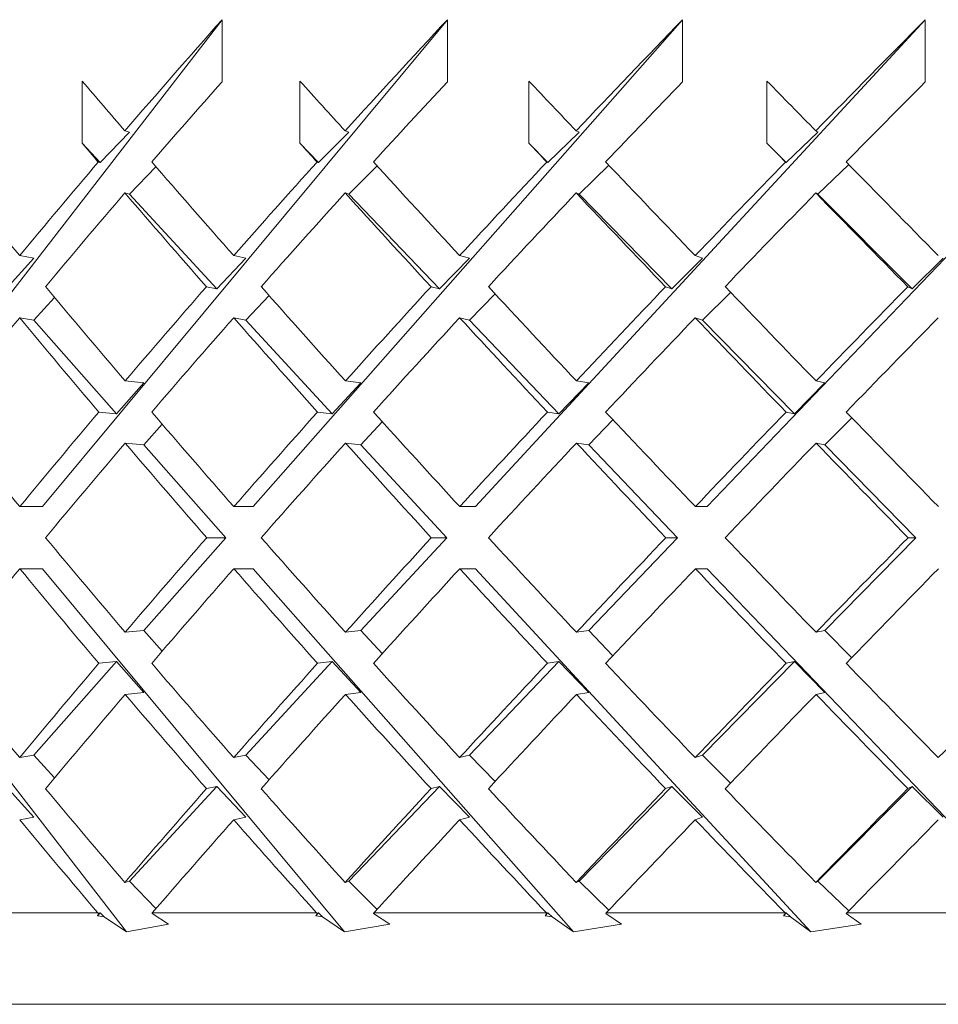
# Model space of a CAD drawing. Header units: inches. Extents: x 1.3 to 18.3, y 1.5 to 16.3.
# Tile 17 of 36: x 10.722 to 11.036, y 10.782 to 11.119. Entities that reach past the tile are written whole.
import ezdxf

# ---------------------------------------------------------------- set-up
doc = ezdxf.new("R2010")
doc.units = ezdxf.units.IN
doc.header["$MEASUREMENT"] = 0

msp = doc.modelspace()

# ---------------------------------------------------------------- linework, layer by layer
at = {"color": 7, "linetype": 'Continuous', "lineweight": 15}
for p, q in [((10.66263, 10.95247), (10.79124, 11.11884)), ((10.72988, 10.95247), (10.86822, 11.11884)), ((10.79124, 11.11884), (10.79124, 11.09763)), ((10.80183, 10.95247), (10.94856, 11.11884)), ((10.86822, 11.11884), (10.86822, 11.09763)), ((10.87777, 10.95247), (11.03148, 11.11884)), ((10.94856, 11.11884), (10.94856, 11.09763)), ((10.95698, 10.95247), (11.11619, 11.11884)), ((11.03148, 11.11884), (11.03148, 11.09763)), ((10.74342, 11.07667), (10.74342, 11.09788)), ((10.81782, 11.07667), (10.81782, 11.09788)), ((10.89607, 11.07667), (10.89607, 11.09788)), ((10.9774, 11.07667), (10.9774, 11.09788)), ((10.75956, 11.08041), (10.74955, 11.07004)), ((10.75956, 11.08041), (10.75805, 11.08085)), ((10.83454, 11.08041), (10.82417, 11.07004)), ((10.83454, 11.08041), (10.83328, 11.08085)), ((10.9132, 11.08041), (10.90257, 11.07004)), ((10.9132, 11.08041), (10.91221, 11.08085)), ((10.99479, 11.08041), (10.984, 11.07004)), ((10.99479, 11.08041), (10.99407, 11.08085)), ((10.74955, 11.07004), (10.74342, 11.07667)), ((10.82417, 11.07004), (10.81782, 11.07667)), ((10.90257, 11.07004), (10.89607, 11.07667)), ((10.984, 11.07004), (10.9774, 11.07667)), ((10.74895, 11.07021), (10.74955, 11.07004)), ((10.75956, 11.0592), (10.76864, 11.0686)), ((10.82367, 11.07021), (10.82417, 11.07004)), ((10.83454, 11.0592), (10.84421, 11.06887)), ((10.90218, 11.07021), (10.90257, 11.07004)), ((10.9132, 11.0592), (10.92336, 11.06912)), ((10.98372, 11.07021), (10.984, 11.07004)), ((10.99479, 11.0592), (11.00534, 11.06935)), ((10.75956, 11.0592), (10.75805, 11.05963)), ((10.78944, 11.02687), (10.75956, 11.0592)), ((10.83454, 11.0592), (10.83328, 11.05963)), ((10.86548, 11.02687), (10.83454, 11.0592)), ((10.9132, 11.0592), (10.91221, 11.05963)), ((10.94492, 11.02687), (10.9132, 11.0592)), ((10.99479, 11.0592), (10.99407, 11.05963)), ((11.02697, 11.02687), (10.99479, 11.0592)), ((10.72695, 11.03737), (10.7221, 11.03822)), ((10.79933, 11.03737), (10.79521, 11.03822)), ((10.87573, 11.03737), (10.87239, 11.03822)), ((10.95542, 11.03737), (10.95289, 11.03822)), ((10.72695, 11.03737), (10.71751, 11.02687)), ((10.79933, 11.03737), (10.78944, 11.02687)), ((10.87573, 11.03737), (10.86548, 11.02687)), ((10.95542, 11.03737), (10.94492, 11.02687)), ((11.03763, 11.03737), (11.02697, 11.02687)), ((10.78591, 11.0276), (10.78944, 11.02687)), ((10.79933, 11.01616), (10.80727, 11.02459)), ((10.86262, 11.0276), (10.86548, 11.02687)), ((10.87573, 11.01616), (10.88451, 11.02515)), ((10.94274, 11.0276), (10.94492, 11.02687)), ((10.95542, 11.01616), (10.96494, 11.02568)), ((11.02551, 11.0276), (11.02697, 11.02687)), ((10.72695, 11.01616), (10.73398, 11.02397)), ((10.72695, 11.01616), (10.7221, 11.01701)), ((10.75513, 10.98421), (10.72695, 11.01616)), ((10.79933, 11.01616), (10.79521, 11.01701)), ((10.82885, 10.98421), (10.79933, 11.01616)), ((10.87573, 11.01616), (10.87239, 11.01701)), ((10.9063, 10.98421), (10.87573, 11.01616)), ((10.95542, 11.01616), (10.95289, 11.01701)), ((10.98675, 10.98421), (10.95542, 11.01616)), ((10.7645, 10.99479), (10.75513, 10.98421)), ((10.7645, 10.99479), (10.75814, 10.9954)), ((10.83867, 10.99479), (10.82885, 10.98421)), ((10.83867, 10.99479), (10.83337, 10.9954)), ((10.91648, 10.99479), (10.9063, 10.98421)), ((10.91648, 10.99479), (10.91231, 10.9954)), ((10.99718, 10.99479), (10.98675, 10.98421)), ((10.99718, 10.99479), (10.99417, 10.9954)), ((10.74913, 10.98478), (10.75513, 10.98421)), ((10.82386, 10.98478), (10.82885, 10.98421)), ((10.90237, 10.98478), (10.9063, 10.98421)), ((10.98392, 10.98478), (10.98675, 10.98421)), ((10.83867, 10.97358), (10.84598, 10.98145)), ((10.91648, 10.97358), (10.92475, 10.98218)), ((10.99718, 10.97358), (11.00633, 10.98286)), ((10.7645, 10.97358), (10.77077, 10.98065)), ((10.7645, 10.97358), (10.75814, 10.97418)), ((10.83867, 10.97358), (10.83337, 10.97418)), ((10.91648, 10.97358), (10.91231, 10.97418)), ((10.99718, 10.97358), (10.99417, 10.97418)), ((10.79247, 10.94186), (10.7645, 10.97358)), ((10.86797, 10.94186), (10.83867, 10.97358)), ((10.94683, 10.94186), (10.91648, 10.97358)), ((11.02829, 10.94186), (10.99718, 10.97358)), ((10.72988, 10.95247), (10.72214, 10.95247)), ((10.80183, 10.95247), (10.79526, 10.95247)), ((10.87777, 10.95247), (10.87244, 10.95247)), ((10.95698, 10.95247), (10.95293, 10.95247)), ((10.7645, 10.91014), (10.79247, 10.94186)), ((10.79247, 10.94186), (10.78599, 10.94186)), ((10.83867, 10.91014), (10.86797, 10.94186)), ((10.86797, 10.94186), (10.86271, 10.94186)), ((10.91648, 10.91014), (10.94683, 10.94186)), ((10.94683, 10.94186), (10.94284, 10.94186)), ((10.99718, 10.91014), (11.02829, 10.94186)), ((11.02829, 10.94186), (11.02561, 10.94186)), ((10.75857, 10.80714), (10.66263, 10.93125)), ((10.72988, 10.93125), (10.72214, 10.93125)), ((10.83308, 10.80714), (10.72988, 10.93125)), ((10.80183, 10.93125), (10.79526, 10.93125)), ((10.91128, 10.80714), (10.80183, 10.93125)), ((10.87777, 10.93125), (10.87244, 10.93125)), ((10.99243, 10.80714), (10.87777, 10.93125)), ((10.95698, 10.93125), (10.95293, 10.93125)), ((11.07575, 10.80714), (10.95698, 10.93125)), ((10.75814, 10.90954), (10.7645, 10.91014)), ((10.77077, 10.90307), (10.7645, 10.91014)), ((10.83337, 10.90954), (10.83867, 10.91014)), ((10.84598, 10.90227), (10.83867, 10.91014)), ((10.91231, 10.90954), (10.91648, 10.91014)), ((10.92475, 10.90154), (10.91648, 10.91014)), ((10.99417, 10.90954), (10.99718, 10.91014)), ((11.00633, 10.90086), (10.99718, 10.91014)), ((10.72695, 10.86756), (10.75513, 10.89951)), ((10.75513, 10.89951), (10.74913, 10.89894)), ((10.75513, 10.89951), (10.7645, 10.88893)), ((10.79933, 10.86756), (10.82885, 10.89951)), ((10.82885, 10.89951), (10.82386, 10.89894)), ((10.82885, 10.89951), (10.83867, 10.88893)), ((10.87573, 10.86756), (10.9063, 10.89951)), ((10.9063, 10.89951), (10.90237, 10.89894)), ((10.9063, 10.89951), (10.91648, 10.88893)), ((10.95542, 10.86756), (10.98675, 10.89951)), ((10.98675, 10.89951), (10.98392, 10.89894)), ((10.98675, 10.89951), (10.99718, 10.88893)), ((10.75814, 10.88832), (10.7645, 10.88893)), ((10.83337, 10.88832), (10.83867, 10.88893)), ((10.91231, 10.88832), (10.91648, 10.88893)), ((10.99417, 10.88832), (10.99718, 10.88893)), ((10.7221, 10.86671), (10.72695, 10.86756)), ((10.73398, 10.85975), (10.72695, 10.86756)), ((10.79521, 10.86671), (10.79933, 10.86756)), ((10.80727, 10.85913), (10.79933, 10.86756)), ((10.87239, 10.86671), (10.87573, 10.86756)), ((10.88451, 10.85857), (10.87573, 10.86756)), ((10.95289, 10.86671), (10.95542, 10.86756)), ((10.96494, 10.85804), (10.95542, 10.86756)), ((10.71751, 10.85685), (10.72695, 10.84635)), ((10.75956, 10.82452), (10.78944, 10.85685)), ((10.78944, 10.85685), (10.78591, 10.85612)), ((10.78944, 10.85685), (10.79933, 10.84635)), ((10.83454, 10.82452), (10.86548, 10.85685)), ((10.86548, 10.85685), (10.86262, 10.85612)), ((10.86548, 10.85685), (10.87573, 10.84635)), ((10.9132, 10.82452), (10.94492, 10.85685)), ((10.94492, 10.85685), (10.94274, 10.85612)), ((10.94492, 10.85685), (10.95542, 10.84635)), ((10.99479, 10.82452), (11.02697, 10.85685)), ((11.02697, 10.85685), (11.02551, 10.85612)), ((11.02697, 10.85685), (11.03763, 10.84635)), ((10.7221, 10.84549), (10.72695, 10.84635)), ((10.79521, 10.84549), (10.79933, 10.84635)), ((10.87239, 10.84549), (10.87573, 10.84635)), ((10.95289, 10.84549), (10.95542, 10.84635)), ((10.75805, 10.82409), (10.75956, 10.82452)), ((10.76864, 10.81512), (10.75956, 10.82452)), ((10.83328, 10.82409), (10.83454, 10.82452)), ((10.84421, 10.81485), (10.83454, 10.82452)), ((10.91221, 10.82409), (10.9132, 10.82452)), ((10.92336, 10.8146), (10.9132, 10.82452)), ((10.99407, 10.82409), (10.99479, 10.82452)), ((11.00534, 10.81437), (10.99479, 10.82452)), ((10.69598, 10.81367), (10.74881, 10.81367)), ((10.74863, 10.81269), (10.74955, 10.81368)), ((10.74863, 10.81269), (10.74903, 10.81353)), ((10.74863, 10.81269), (10.75091, 10.81227)), ((10.74903, 10.81353), (10.74881, 10.81367)), ((10.74955, 10.81368), (10.74903, 10.81353)), ((10.74955, 10.81368), (10.75091, 10.81227)), ((10.76739, 10.81367), (10.7673, 10.8135)), ((10.7673, 10.8135), (10.77294, 10.80977)), ((10.76739, 10.81367), (10.82352, 10.81367)), ((10.82322, 10.81269), (10.82417, 10.81368)), ((10.82322, 10.81269), (10.82373, 10.81353)), ((10.82322, 10.81269), (10.82558, 10.81227)), ((10.82373, 10.81353), (10.82352, 10.81367)), ((10.82417, 10.81368), (10.82373, 10.81353)), ((10.82417, 10.81368), (10.82558, 10.81227)), ((10.84314, 10.81367), (10.84302, 10.8135)), ((10.84302, 10.8135), (10.84853, 10.80977)), ((10.84314, 10.81367), (10.90202, 10.81367)), ((10.9016, 10.81269), (10.90257, 10.81368)), ((10.9016, 10.81269), (10.90223, 10.81353)), ((10.9016, 10.81269), (10.90402, 10.81227)), ((10.90223, 10.81353), (10.90202, 10.81367)), ((10.90257, 10.81368), (10.90223, 10.81353)), ((10.90257, 10.81368), (10.90402, 10.81227)), ((10.92248, 10.81367), (10.92235, 10.8135)), ((10.92235, 10.8135), (10.92768, 10.80977)), ((10.92248, 10.81367), (10.98356, 10.81367)), ((10.98302, 10.81269), (10.984, 10.81368)), ((10.98302, 10.81269), (10.98376, 10.81353)), ((10.98302, 10.81269), (10.98547, 10.81227)), ((10.98376, 10.81353), (10.98356, 10.81367)), ((10.984, 10.81368), (10.98376, 10.81353)), ((10.984, 10.81368), (10.98547, 10.81227)), ((11.00466, 10.81367), (11.0045, 10.8135)), ((11.0045, 10.8135), (11.00961, 10.80977)), ((11.00466, 10.81367), (11.06734, 10.81367)), ((10.75857, 10.80714), (10.75091, 10.81227)), ((10.75857, 10.80714), (10.77294, 10.80977)), ((10.83308, 10.80714), (10.82558, 10.81227)), ((10.83308, 10.80714), (10.84853, 10.80977)), ((10.91128, 10.80714), (10.90402, 10.81227)), ((10.91128, 10.80714), (10.92768, 10.80977)), ((10.99243, 10.80714), (10.98547, 10.81227)), ((10.99243, 10.80714), (11.00961, 10.80977)), ((12.09194, 10.78242), (10.59822, 10.78242))]:
    msp.add_line(p, q, dxfattribs=at)
for centre, major_axis, ratio, start_param, end_param in [((11.21694, 10.96295), (0.82385, 0.82385), 0.357806, 1.735283, 1.779255), ((11.21694, 10.96295), (0.83732, 0.83732), 0.303347, 1.686196, 1.730167), ((11.21694, 10.96295), (0.84878, 0.84878), 0.250487, 1.637108, 1.68108), ((11.21694, 10.96295), (0.85819, 0.85819), 0.198912, 1.588021, 1.631993), ((11.21694, 10.94199), (0.85819, -0.85819), 0.198912, 4.336915, 4.356668), ((11.21694, 10.94173), (0.82385, 0.82385), 0.357806, 1.735283, 1.767), ((11.21694, 10.94199), (0.86553, -0.86553), 0.148336, 4.386002, 4.405756), ((11.21694, 10.94173), (0.83732, 0.83732), 0.303347, 1.686196, 1.717913), ((11.21694, 10.94199), (0.87079, -0.87079), 0.098491, 4.435089, 4.454843), ((11.21694, 10.94173), (0.84878, 0.84878), 0.250487, 1.637108, 1.668825), ((11.21694, 10.94199), (0.87395, -0.87395), 0.049127, 4.484177, 4.503931), ((11.21694, 10.94173), (0.85819, 0.85819), 0.198912, 1.588021, 1.619738), ((11.21694, 10.92077), (0.85819, -0.85819), 0.198912, 4.336915, 4.344412), ((11.21694, 10.92077), (0.86553, -0.86553), 0.148336, 4.386002, 4.393499), ((11.21694, 10.92077), (0.87079, -0.87079), 0.098491, 4.435089, 4.442587), ((11.21694, 10.92077), (0.87395, -0.87395), 0.049127, 4.484177, 4.491674), ((11.21694, 10.94199), (0.84878, -0.84878), 0.250487, 4.319836, 4.356742), ((11.21694, 10.96295), (0.82385, 0.82385), 0.357806, 1.791511, 1.828269), ((11.21694, 10.94199), (0.85819, -0.85819), 0.198912, 4.368923, 4.405829), ((11.21694, 10.96295), (0.83732, 0.83732), 0.303347, 1.742424, 1.779182), ((11.21694, 10.94199), (0.86553, -0.86553), 0.148336, 4.418011, 4.454916), ((11.21694, 10.96295), (0.84878, 0.84878), 0.250487, 1.693336, 1.730094), ((11.21694, 10.94199), (0.87079, -0.87079), 0.098491, 4.467098, 4.504004), ((11.21694, 10.96295), (0.85819, 0.85819), 0.198912, 1.644249, 1.681007), ((11.21694, 10.94199), (0.87395, -0.87395), 0.049127, 4.516185, 4.553091), ((11.21694, 10.94173), (0.82385, 0.82385), 0.357806, 1.779255, 1.816088), ((11.21694, 10.92077), (0.85819, -0.85819), 0.198912, 4.356668, 4.393646), ((11.21694, 10.94173), (0.83732, 0.83732), 0.303347, 1.730167, 1.767001), ((11.21694, 10.92077), (0.86553, -0.86553), 0.148336, 4.405756, 4.442734), ((11.21694, 10.94173), (0.84878, 0.84878), 0.250487, 1.68108, 1.717913), ((11.21694, 10.92077), (0.87079, -0.87079), 0.098491, 4.454843, 4.491821), ((11.21694, 10.94173), (0.85819, 0.85819), 0.198912, 1.631993, 1.668826), ((11.21694, 10.92077), (0.87395, -0.87395), 0.049127, 4.503931, 4.540909), ((11.21694, 10.94199), (0.84878, -0.84878), 0.250487, 4.368922, 4.405872), ((11.21694, 10.96295), (0.83732, 0.83732), 0.303347, 1.791364, 1.828225), ((11.21694, 10.94199), (0.85819, -0.85819), 0.198912, 4.41801, 4.45496), ((11.21694, 10.96295), (0.84878, 0.84878), 0.250487, 1.742277, 1.779138), ((11.21694, 10.94199), (0.86553, -0.86553), 0.148336, 4.467097, 4.504047), ((11.21694, 10.96295), (0.85819, 0.85819), 0.198912, 1.693189, 1.730051), ((11.21694, 10.94199), (0.87079, -0.87079), 0.098491, 4.516185, 4.553135), ((11.21694, 10.96295), (0.86553, 0.86553), 0.148336, 1.644102, 1.680963), ((11.21694, 10.94173), (0.82385, 0.82385), 0.357806, 1.828269, 1.865176), ((11.21694, 10.92077), (0.84878, -0.84878), 0.250487, 4.356742, 4.393734), ((11.21694, 10.94173), (0.83732, 0.83732), 0.303347, 1.779182, 1.816089), ((11.21694, 10.92077), (0.85819, -0.85819), 0.198912, 4.405829, 4.442821), ((11.21694, 10.94173), (0.84878, 0.84878), 0.250487, 1.730094, 1.767001), ((11.21694, 10.92077), (0.86553, -0.86553), 0.148336, 4.454916, 4.491909), ((11.21694, 10.94173), (0.85819, 0.85819), 0.198912, 1.681007, 1.717914), ((11.21694, 10.92077), (0.87079, -0.87079), 0.098491, 4.504004, 4.540996), ((11.21694, 10.94173), (0.86553, 0.86553), 0.148336, 1.631919, 1.668827), ((11.21694, 10.94199), (0.83732, -0.83732), 0.303347, 4.368922, 4.405887), ((11.21694, 10.96295), (0.83732, 0.83732), 0.303347, 1.840364, 1.877298), ((11.21694, 10.94199), (0.84878, -0.84878), 0.250487, 4.418009, 4.454974), ((11.21694, 10.96295), (0.84878, 0.84878), 0.250487, 1.791277, 1.828211), ((11.21694, 10.94199), (0.85819, -0.85819), 0.198912, 4.467097, 4.504062), ((11.21694, 10.96295), (0.85819, 0.85819), 0.198912, 1.742189, 1.779124), ((11.21694, 10.94199), (0.86553, -0.86553), 0.148336, 4.516184, 4.553149), ((11.21694, 10.96295), (0.86553, 0.86553), 0.148336, 1.693102, 1.730036), ((11.21694, 10.94199), (0.87079, -0.87079), 0.098491, 4.565271, 4.602236), ((11.21694, 10.94173), (0.83732, 0.83732), 0.303347, 1.828225, 1.865176), ((11.21694, 10.92077), (0.84878, -0.84878), 0.250487, 4.405872, 4.44285), ((11.21694, 10.94173), (0.84878, 0.84878), 0.250487, 1.779138, 1.816089), ((11.21694, 10.92077), (0.85819, -0.85819), 0.198912, 4.45496, 4.491938), ((11.21694, 10.94173), (0.85819, 0.85819), 0.198912, 1.730051, 1.767001), ((11.21694, 10.92077), (0.86553, -0.86553), 0.148336, 4.504047, 4.541025), ((11.21694, 10.94173), (0.86553, 0.86553), 0.148336, 1.680963, 1.717914), ((11.21694, 10.92077), (0.87079, -0.87079), 0.098491, 4.553135, 4.590113), ((11.21694, 10.94199), (0.83732, -0.83732), 0.303347, 4.418009, 4.45496), ((11.21694, 10.96295), (0.84878, 0.84878), 0.250487, 1.840335, 1.877313), ((11.21694, 10.94199), (0.84878, -0.84878), 0.250487, 4.467096, 4.504047), ((11.21694, 10.96295), (0.85819, 0.85819), 0.198912, 1.791247, 1.828225), ((11.21694, 10.94199), (0.85819, -0.85819), 0.198912, 4.516184, 4.553135), ((11.21694, 10.96295), (0.86553, 0.86553), 0.148336, 1.74216, 1.779138), ((11.21694, 10.94199), (0.86553, -0.86553), 0.148336, 4.565271, 4.602222), ((11.21694, 10.96295), (0.87079, 0.87079), 0.098491, 1.693073, 1.730051), ((11.21694, 10.94173), (0.83732, 0.83732), 0.303347, 1.877298, 1.914263), ((11.21694, 10.92077), (0.83732, -0.83732), 0.303347, 4.405887, 4.442821), ((11.21694, 10.94173), (0.84878, 0.84878), 0.250487, 1.828211, 1.865176), ((11.21694, 10.92077), (0.84878, -0.84878), 0.250487, 4.454974, 4.491909), ((11.21694, 10.94173), (0.85819, 0.85819), 0.198912, 1.779124, 1.816089), ((11.21694, 10.92077), (0.85819, -0.85819), 0.198912, 4.504062, 4.540996), ((11.21694, 10.94173), (0.86553, 0.86553), 0.148336, 1.730036, 1.767001), ((11.21694, 10.92077), (0.86553, -0.86553), 0.148336, 4.553149, 4.590084), ((11.21694, 10.94173), (0.87079, 0.87079), 0.098491, 1.680949, 1.717914), ((11.21694, 10.94199), (0.82385, -0.82385), 0.357806, 4.418009, 4.454916), ((11.21694, 10.96295), (0.84878, 0.84878), 0.250487, 1.889451, 1.926444), ((11.21694, 10.94199), (0.83732, -0.83732), 0.303347, 4.467097, 4.504004), ((11.21694, 10.96295), (0.85819, 0.85819), 0.198912, 1.840364, 1.877356), ((11.21694, 10.94199), (0.84878, -0.84878), 0.250487, 4.516184, 4.553091), ((11.21694, 10.96295), (0.86553, 0.86553), 0.148336, 1.791277, 1.828269), ((11.21694, 10.94199), (0.85819, -0.85819), 0.198912, 4.565271, 4.602179), ((11.21694, 10.96295), (0.87079, 0.87079), 0.098491, 1.742189, 1.779182), ((11.21694, 10.94199), (0.86553, -0.86553), 0.148336, 4.614359, 4.651266), ((11.21694, 10.96295), (0.87395, 0.87395), 0.049127, 1.693102, 1.730094), ((11.21694, 10.94173), (0.84878, 0.84878), 0.250487, 1.877313, 1.914263), ((11.21694, 10.92077), (0.83732, -0.83732), 0.303347, 4.45496, 4.491821), ((11.21694, 10.94173), (0.85819, 0.85819), 0.198912, 1.828225, 1.865176), ((11.21694, 10.92077), (0.84878, -0.84878), 0.250487, 4.504047, 4.540909), ((11.21694, 10.94173), (0.86553, 0.86553), 0.148336, 1.779138, 1.816088), ((11.21694, 10.92077), (0.85819, -0.85819), 0.198912, 4.553135, 4.589996), ((11.21694, 10.94173), (0.87079, 0.87079), 0.098491, 1.730051, 1.767001), ((11.21694, 10.92077), (0.86553, -0.86553), 0.148336, 4.602222, 4.639083), ((11.21694, 10.94199), (0.82385, -0.82385), 0.357806, 4.467097, 4.503931), ((11.21694, 10.96295), (0.85819, 0.85819), 0.198912, 1.889539, 1.926517), ((11.21694, 10.94199), (0.83732, -0.83732), 0.303347, 4.516185, 4.553018), ((11.21694, 10.96295), (0.86553, 0.86553), 0.148336, 1.840452, 1.877429), ((11.21694, 10.94199), (0.84878, -0.84878), 0.250487, 4.565272, 4.602105), ((11.21694, 10.96295), (0.87079, 0.87079), 0.098491, 1.791364, 1.828342), ((11.21694, 10.94199), (0.85819, -0.85819), 0.198912, 4.614359, 4.651193), ((11.21694, 10.96295), (0.87395, 0.87395), 0.049127, 1.742277, 1.779255), ((11.21694, 10.92077), (0.82385, -0.82385), 0.357806, 4.454916, 4.491482), ((11.21694, 10.94173), (0.85819, 0.85819), 0.198912, 1.877356, 1.914026), ((11.21694, 10.92077), (0.83732, -0.83732), 0.303347, 4.504004, 4.54057), ((11.21694, 10.94173), (0.86553, 0.86553), 0.148336, 1.828269, 1.864938), ((11.21694, 10.92077), (0.84878, -0.84878), 0.250487, 4.553091, 4.589657), ((11.21694, 10.94173), (0.87079, 0.87079), 0.098491, 1.779182, 1.815851), ((11.21694, 10.92077), (0.85819, -0.85819), 0.198912, 4.602179, 4.638745), ((11.21694, 10.94173), (0.87395, 0.87395), 0.049127, 1.730094, 1.766764)]:
    msp.add_ellipse(centre, major_axis=major_axis, ratio=ratio, start_param=start_param, end_param=end_param, dxfattribs=at)

doc.saveas('drawing.dxf')
